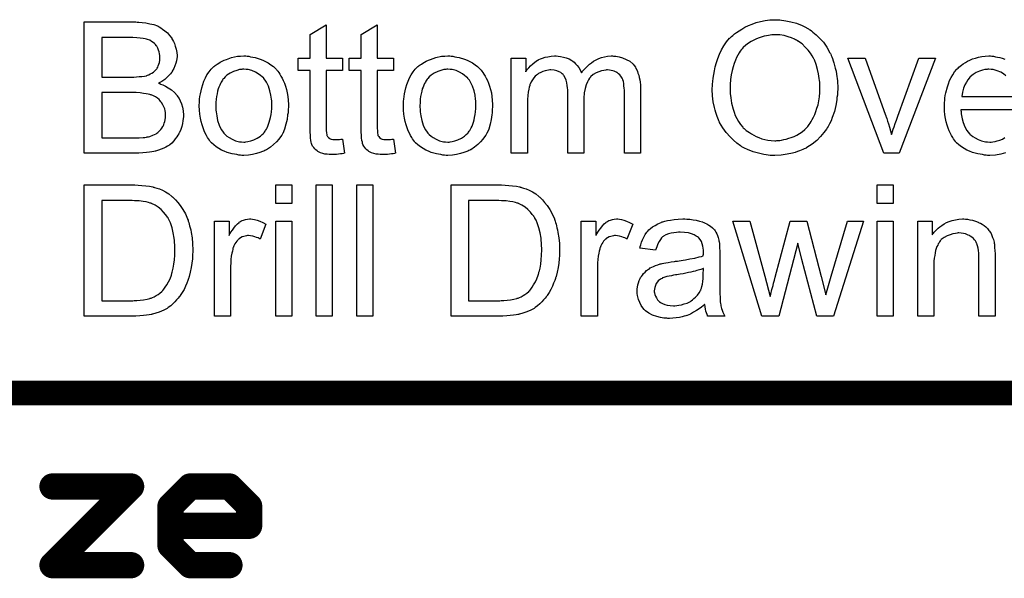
# Model space of a CAD drawing. Extents: x -1.7 to 9, y -2.8 to 5.2.
# Tile 5 of 227: x 0.18 to 0.781, y -1.848 to -1.507. Entities that reach past the tile are written whole.
import ezdxf

# ---------------------------------------------------------------- set-up
doc = ezdxf.new("R2010")
doc.units = 0
doc.layers.get('0').update_dxf_attribs({"linetype": 'CONTINUOUS'})
doc.layers.add('qfn32-50-23-b_drawing_1', color=1, linetype='CONTINUOUS')
doc.layers.add('qfn32-50-23-b_legend_bot', color=1, linetype='CONTINUOUS')

# ---------------------------------------------------------------- blocks, each defined once
blk = doc.blocks.new('D70')
at = {"const_width": 0.008}
blk.add_lwpolyline([(-0.004, 0, 1), (0.004, 0, 1)], format="xyb", close=True, dxfattribs=at)

msp = doc.modelspace()

# ---------------------------------------------------------------- linework, layer by layer
at = {"layer": 'qfn32-50-23-b_drawing_1', "color": 1}
for points in [[(0.252441, -1.60834), (0.254755, -1.608456), (0.257069, -1.608687), (0.259383, -1.609034), (0.26135, -1.609381), (0.261465, -1.609381), (0.261697, -1.609497), (0.262044, -1.609497), (0.262507, -1.609728), (0.263779, -1.610075), (0.265399, -1.610654), (0.26725, -1.611464), (0.269217, -1.612505), (0.271184, -1.613662), (0.273035, -1.615166), (0.273151, -1.615282), (0.273267, -1.615398), (0.273614, -1.615745), (0.274077, -1.616092), (0.275234, -1.617249), (0.276622, -1.618869), (0.278126, -1.620835), (0.279746, -1.623149), (0.28125, -1.625811), (0.282523, -1.628819), (0.282523, -1.628934), (0.282639, -1.629166), (0.28287, -1.629629), (0.282986, -1.630323), (0.283333, -1.631133), (0.283564, -1.632058), (0.283796, -1.6331), (0.284143, -1.634372), (0.28449, -1.635645), (0.284721, -1.637149), (0.2853, -1.640389), (0.285647, -1.643975), (0.285762, -1.647909), (0.285762, -1.648025), (0.285762, -1.648256), (0.285762, -1.648835), (0.285762, -1.649413), (0.285647, -1.650223), (0.285647, -1.651149), (0.285531, -1.653347), (0.285184, -1.655892), (0.284837, -1.658554), (0.284258, -1.66133), (0.283564, -1.664107), (0.283564, -1.664223), (0.283448, -1.664454), (0.283333, -1.664801), (0.283217, -1.665264), (0.282754, -1.666537), (0.28206, -1.668157), (0.281366, -1.670008), (0.28044, -1.671859), (0.279283, -1.673826), (0.278126, -1.675677), (0.27801, -1.675909), (0.277548, -1.676487), (0.276853, -1.677297), (0.275928, -1.678338), (0.274887, -1.679495), (0.273614, -1.680652), (0.272341, -1.681925), (0.270837, -1.682966), (0.270606, -1.683082), (0.270143, -1.683429), (0.269333, -1.683892), (0.268176, -1.68447), (0.266788, -1.685165), (0.265168, -1.685743), (0.263317, -1.686437), (0.261234, -1.687016), (0.261003, -1.687016), (0.260656, -1.687131), (0.260308, -1.687247), (0.259151, -1.687363), (0.257532, -1.687594), (0.25568, -1.687826), (0.253482, -1.688057), (0.251052, -1.688173), (0.248391, -1.688289), (0.219582, -1.688289), (0.219582, -1.608224), (0.250358, -1.608224), (0.252441, -1.60834)], [(0.346158, -1.619447), (0.336323, -1.619447), (0.336323, -1.608224), (0.346158, -1.608224), (0.346158, -1.619447)], [(0.370802, -1.688289), (0.360967, -1.688289), (0.360967, -1.608224), (0.370802, -1.608224), (0.370802, -1.688289)], [(0.395677, -1.688289), (0.385843, -1.688289), (0.385843, -1.608224), (0.395677, -1.608224), (0.395677, -1.688289)], [(0.476205, -1.60834), (0.478519, -1.608456), (0.480833, -1.608687), (0.483147, -1.609034), (0.485113, -1.609381), (0.485229, -1.609381), (0.485461, -1.609497), (0.485808, -1.609497), (0.486271, -1.609728), (0.487543, -1.610075), (0.489163, -1.610654), (0.491014, -1.611464), (0.492981, -1.612505), (0.494948, -1.613662), (0.496799, -1.615166), (0.496915, -1.615282), (0.497031, -1.615398), (0.497378, -1.615745), (0.497841, -1.616092), (0.498998, -1.617249), (0.500386, -1.618869), (0.50189, -1.620835), (0.50351, -1.623149), (0.505014, -1.625811), (0.506287, -1.628819), (0.506287, -1.628934), (0.506402, -1.629166), (0.506634, -1.629629), (0.506749, -1.630323), (0.507096, -1.631133), (0.507328, -1.632058), (0.507559, -1.6331), (0.507906, -1.634372), (0.508253, -1.635645), (0.508485, -1.637149), (0.509063, -1.640389), (0.509411, -1.643975), (0.509526, -1.647909), (0.509526, -1.648025), (0.509526, -1.648256), (0.509526, -1.648835), (0.509526, -1.649413), (0.509411, -1.650223), (0.509411, -1.651149), (0.509295, -1.653347), (0.508948, -1.655892), (0.508601, -1.658553), (0.508022, -1.66133), (0.507328, -1.664107), (0.507328, -1.664223), (0.507212, -1.664454), (0.507096, -1.664801), (0.506981, -1.665264), (0.506518, -1.666537), (0.505824, -1.668157), (0.50513, -1.670008), (0.504204, -1.671859), (0.503047, -1.673826), (0.50189, -1.675677), (0.501774, -1.675909), (0.501312, -1.676487), (0.500617, -1.677297), (0.499692, -1.678338), (0.49865, -1.679495), (0.497378, -1.680652), (0.496105, -1.681925), (0.494601, -1.682966), (0.49437, -1.683082), (0.493907, -1.683429), (0.493097, -1.683892), (0.49194, -1.68447), (0.490551, -1.685165), (0.488932, -1.685743), (0.48708, -1.686437), (0.484998, -1.687016), (0.484766, -1.687016), (0.484419, -1.687131), (0.484072, -1.687247), (0.482915, -1.687363), (0.481295, -1.687594), (0.479444, -1.687826), (0.477246, -1.688057), (0.474816, -1.688173), (0.472155, -1.688289), (0.443346, -1.688289), (0.443346, -1.608224), (0.474122, -1.608224), (0.476205, -1.60834)], [(0.712927, -1.619447), (0.703092, -1.619447), (0.703092, -1.608224), (0.712927, -1.608224), (0.712927, -1.619447)], [(0.248738, -1.617711), (0.230226, -1.617711), (0.230226, -1.678801), (0.249201, -1.678801), (0.250011, -1.678685), (0.251747, -1.67857), (0.253714, -1.678454), (0.255796, -1.678223), (0.257879, -1.677876), (0.259614, -1.677413), (0.259846, -1.677297), (0.260424, -1.677181), (0.261234, -1.676834), (0.262275, -1.676371), (0.263432, -1.675677), (0.264589, -1.674983), (0.265746, -1.674173), (0.266903, -1.673247), (0.267019, -1.673016), (0.267482, -1.672553), (0.268176, -1.671743), (0.268986, -1.670586), (0.269911, -1.669082), (0.270953, -1.667347), (0.271878, -1.66538), (0.272688, -1.663182), (0.272688, -1.663066), (0.272804, -1.662834), (0.27292, -1.662487), (0.273035, -1.662025), (0.273151, -1.661446), (0.273382, -1.660636), (0.273614, -1.659826), (0.273845, -1.658901), (0.274192, -1.656587), (0.274539, -1.653926), (0.274771, -1.650917), (0.274887, -1.647678), (0.274887, -1.647562), (0.274887, -1.647099), (0.274887, -1.646521), (0.274771, -1.645595), (0.274771, -1.644554), (0.274655, -1.643397), (0.274539, -1.642008), (0.274424, -1.64062), (0.273845, -1.637496), (0.273151, -1.634257), (0.27211, -1.631248), (0.271416, -1.629744), (0.270721, -1.628472), (0.270721, -1.628356), (0.27049, -1.628124), (0.270259, -1.627777), (0.270027, -1.627315), (0.269102, -1.626158), (0.267945, -1.624769), (0.26644, -1.623265), (0.264705, -1.621761), (0.262738, -1.620488), (0.260656, -1.619447), (0.260424, -1.619331), (0.259846, -1.619216), (0.258804, -1.618869), (0.2573, -1.618521), (0.255449, -1.61829), (0.253135, -1.617943), (0.251747, -1.617827), (0.250243, -1.617827), (0.248738, -1.617711)], [(0.472502, -1.617711), (0.45399, -1.617711), (0.45399, -1.678801), (0.472965, -1.678801), (0.473775, -1.678685), (0.47551, -1.67857), (0.477477, -1.678454), (0.47956, -1.678223), (0.481642, -1.677876), (0.483378, -1.677413), (0.483609, -1.677297), (0.484188, -1.677181), (0.484998, -1.676834), (0.486039, -1.676371), (0.487196, -1.675677), (0.488353, -1.674983), (0.48951, -1.674173), (0.490667, -1.673247), (0.490783, -1.673016), (0.491246, -1.672553), (0.49194, -1.671743), (0.49275, -1.670586), (0.493675, -1.669082), (0.494717, -1.667347), (0.495642, -1.66538), (0.496452, -1.663182), (0.496452, -1.663066), (0.496568, -1.662834), (0.496683, -1.662487), (0.496799, -1.662025), (0.496915, -1.661446), (0.497146, -1.660636), (0.497378, -1.659826), (0.497609, -1.658901), (0.497956, -1.656587), (0.498303, -1.653926), (0.498535, -1.650917), (0.49865, -1.647678), (0.49865, -1.647562), (0.49865, -1.647099), (0.49865, -1.646521), (0.498535, -1.645595), (0.498535, -1.644554), (0.498419, -1.643397), (0.498303, -1.642008), (0.498188, -1.64062), (0.497609, -1.637496), (0.496915, -1.634257), (0.495874, -1.631248), (0.495179, -1.629744), (0.494485, -1.628472), (0.494485, -1.628356), (0.494254, -1.628124), (0.494022, -1.627777), (0.493791, -1.627315), (0.492865, -1.626158), (0.491708, -1.624769), (0.490204, -1.623265), (0.488469, -1.621761), (0.486502, -1.620488), (0.484419, -1.619447), (0.484188, -1.619331), (0.483609, -1.619216), (0.482568, -1.618869), (0.481064, -1.618521), (0.479213, -1.61829), (0.476899, -1.617943), (0.47551, -1.617827), (0.474006, -1.617827), (0.472502, -1.617711)], [(0.322208, -1.62905), (0.323481, -1.629282), (0.324985, -1.629744), (0.326604, -1.630323), (0.328456, -1.631133), (0.330423, -1.632174), (0.326836, -1.641199), (0.32672, -1.641083), (0.326257, -1.640851), (0.325563, -1.640504), (0.324638, -1.640157), (0.323596, -1.63981), (0.322324, -1.639463), (0.321051, -1.639232), (0.319778, -1.639116), (0.3192, -1.639116), (0.318621, -1.639232), (0.317811, -1.639347), (0.317001, -1.639579), (0.31596, -1.639926), (0.314919, -1.640389), (0.313993, -1.641083), (0.313877, -1.641199), (0.31353, -1.64143), (0.313183, -1.641893), (0.312605, -1.642471), (0.312026, -1.643281), (0.311448, -1.644207), (0.310869, -1.645248), (0.310406, -1.646521), (0.310291, -1.646752), (0.310175, -1.647446), (0.309944, -1.648488), (0.309597, -1.649876), (0.30925, -1.651612), (0.309018, -1.653579), (0.308902, -1.655661), (0.308787, -1.657975), (0.308787, -1.688289), (0.298952, -1.688289), (0.298952, -1.630207), (0.307861, -1.630207), (0.307861, -1.639), (0.307977, -1.638885), (0.30844, -1.638075), (0.309018, -1.637033), (0.309944, -1.635761), (0.310869, -1.634488), (0.311911, -1.6331), (0.312952, -1.631943), (0.313993, -1.631017), (0.314109, -1.630901), (0.314456, -1.63067), (0.31515, -1.630323), (0.315844, -1.629976), (0.31677, -1.629629), (0.317927, -1.629282), (0.319084, -1.62905), (0.320357, -1.628934), (0.321167, -1.628934), (0.322208, -1.62905)], [(0.346158, -1.688289), (0.336323, -1.688289), (0.336323, -1.630207), (0.346158, -1.630207), (0.346158, -1.688289)], [(0.545972, -1.62905), (0.547244, -1.629281), (0.548749, -1.629744), (0.550368, -1.630323), (0.55222, -1.631133), (0.554186, -1.632174), (0.5506, -1.641198), (0.550484, -1.641083), (0.550021, -1.640851), (0.549327, -1.640504), (0.548401, -1.640157), (0.54736, -1.63981), (0.546087, -1.639463), (0.544815, -1.639232), (0.543542, -1.639116), (0.542963, -1.639116), (0.542385, -1.639232), (0.541575, -1.639347), (0.540765, -1.639579), (0.539724, -1.639926), (0.538683, -1.640389), (0.537757, -1.641083), (0.537641, -1.641198), (0.537294, -1.64143), (0.536947, -1.641893), (0.536369, -1.642471), (0.53579, -1.643281), (0.535212, -1.644207), (0.534633, -1.645248), (0.53417, -1.646521), (0.534055, -1.646752), (0.533939, -1.647446), (0.533707, -1.648488), (0.53336, -1.649876), (0.533013, -1.651611), (0.532782, -1.653578), (0.532666, -1.655661), (0.532551, -1.657975), (0.532551, -1.688288), (0.522716, -1.688288), (0.522716, -1.630207), (0.531625, -1.630207), (0.531625, -1.639), (0.531741, -1.638884), (0.532203, -1.638075), (0.532782, -1.637033), (0.533707, -1.635761), (0.534633, -1.634488), (0.535674, -1.6331), (0.536716, -1.631943), (0.537757, -1.631017), (0.537873, -1.630901), (0.53822, -1.63067), (0.538914, -1.630323), (0.539608, -1.629976), (0.540534, -1.629629), (0.541691, -1.629281), (0.542848, -1.62905), (0.54412, -1.628934), (0.54493, -1.628934), (0.545972, -1.62905)], [(0.587161, -1.62905), (0.588896, -1.629166), (0.590863, -1.629397), (0.59283, -1.629744), (0.594797, -1.630207), (0.596648, -1.630785), (0.59688, -1.630901), (0.597458, -1.631133), (0.598268, -1.63148), (0.599309, -1.631943), (0.600466, -1.632637), (0.601623, -1.633331), (0.602665, -1.634256), (0.60359, -1.635182), (0.603706, -1.635298), (0.603937, -1.635645), (0.604284, -1.636223), (0.604747, -1.636918), (0.605326, -1.637959), (0.605789, -1.639), (0.606251, -1.640273), (0.606598, -1.641777), (0.606598, -1.641893), (0.606714, -1.64224), (0.60683, -1.642934), (0.606946, -1.64386), (0.606946, -1.645132), (0.607061, -1.646636), (0.607177, -1.648603), (0.607177, -1.650802), (0.607177, -1.663991), (0.607177, -1.664107), (0.607177, -1.66457), (0.607177, -1.665264), (0.607177, -1.66619), (0.607177, -1.667231), (0.607177, -1.668504), (0.607293, -1.671281), (0.607293, -1.674173), (0.607408, -1.677065), (0.607524, -1.678338), (0.607524, -1.679495), (0.60764, -1.680536), (0.607755, -1.681346), (0.607755, -1.681462), (0.607871, -1.681925), (0.607987, -1.682619), (0.608334, -1.683545), (0.608565, -1.684586), (0.609028, -1.685743), (0.609607, -1.687016), (0.610185, -1.688288), (0.599888, -1.688288), (0.599772, -1.688173), (0.599657, -1.68771), (0.599425, -1.687131), (0.599078, -1.686206), (0.598731, -1.685165), (0.5985, -1.683892), (0.598268, -1.682503), (0.598037, -1.680999), (0.597921, -1.680999), (0.597805, -1.681231), (0.597111, -1.681809), (0.59607, -1.682619), (0.594681, -1.68366), (0.592946, -1.684702), (0.59121, -1.685859), (0.589359, -1.6869), (0.587392, -1.68771), (0.587161, -1.687826), (0.586467, -1.687941), (0.585425, -1.688288), (0.584153, -1.688636), (0.582533, -1.688983), (0.580682, -1.689214), (0.578599, -1.689445), (0.576516, -1.689561), (0.575591, -1.689561), (0.574897, -1.689445), (0.574087, -1.689445), (0.573161, -1.68933), (0.571079, -1.688983), (0.568765, -1.688404), (0.566219, -1.687594), (0.563905, -1.686437), (0.561823, -1.684933), (0.561591, -1.684702), (0.561013, -1.684123), (0.560203, -1.683082), (0.559277, -1.681694), (0.558352, -1.679958), (0.557542, -1.677991), (0.556963, -1.675561), (0.556847, -1.674404), (0.556732, -1.673016), (0.556732, -1.672785), (0.556732, -1.672322), (0.556847, -1.671512), (0.556963, -1.670471), (0.557195, -1.669198), (0.557542, -1.667925), (0.558005, -1.666537), (0.558583, -1.665264), (0.558699, -1.665148), (0.55893, -1.664686), (0.559393, -1.663991), (0.559971, -1.663181), (0.560666, -1.662256), (0.561591, -1.66133), (0.562517, -1.660405), (0.563674, -1.659595), (0.563789, -1.659479), (0.564252, -1.659248), (0.564831, -1.658785), (0.565756, -1.658322), (0.566798, -1.657859), (0.56807, -1.657281), (0.569343, -1.656818), (0.570847, -1.656355), (0.570963, -1.656355), (0.571426, -1.656239), (0.57212, -1.656008), (0.573045, -1.655892), (0.574202, -1.655661), (0.575707, -1.65543), (0.577442, -1.655082), (0.579525, -1.654851), (0.57964, -1.654851), (0.580103, -1.654735), (0.580682, -1.654735), (0.581492, -1.65462), (0.582417, -1.654504), (0.583574, -1.654273), (0.584847, -1.654157), (0.586235, -1.653926), (0.589012, -1.653347), (0.59202, -1.652768), (0.594681, -1.652074), (0.595954, -1.651727), (0.597111, -1.65138), (0.597111, -1.651264), (0.597111, -1.651033), (0.597227, -1.650339), (0.597227, -1.649529), (0.597227, -1.649066), (0.597227, -1.648835), (0.597227, -1.648719), (0.597227, -1.648603), (0.597227, -1.647909), (0.597111, -1.646752), (0.59688, -1.645479), (0.596533, -1.644091), (0.595954, -1.642703), (0.59526, -1.64143), (0.594334, -1.640389), (0.594219, -1.640273), (0.59364, -1.63981), (0.592715, -1.639347), (0.591558, -1.638653), (0.589938, -1.638075), (0.588087, -1.637496), (0.585773, -1.637149), (0.583111, -1.637033), (0.581954, -1.637033), (0.580797, -1.637149), (0.579178, -1.63738), (0.577558, -1.637612), (0.575822, -1.638075), (0.574202, -1.638653), (0.572814, -1.639463), (0.572698, -1.639579), (0.572236, -1.639926), (0.571657, -1.640504), (0.570963, -1.64143), (0.570269, -1.642587), (0.569459, -1.644091), (0.568765, -1.645942), (0.56807, -1.648025), (0.558467, -1.646752), (0.558467, -1.646636), (0.558583, -1.646521), (0.558583, -1.646174), (0.558699, -1.645711), (0.559046, -1.644669), (0.559509, -1.643165), (0.560087, -1.641661), (0.560781, -1.640042), (0.561707, -1.638422), (0.562748, -1.636918), (0.562864, -1.636802), (0.563327, -1.636339), (0.564021, -1.635645), (0.564947, -1.634719), (0.566219, -1.633794), (0.567723, -1.632868), (0.569459, -1.631827), (0.571426, -1.631017), (0.571541, -1.631017), (0.571657, -1.630901), (0.572004, -1.630785), (0.572467, -1.63067), (0.573624, -1.630323), (0.575244, -1.629976), (0.577095, -1.629629), (0.579409, -1.629281), (0.581839, -1.62905), (0.584615, -1.628934), (0.585888, -1.628934), (0.587161, -1.62905)], [(0.676597, -1.688288), (0.666415, -1.688288), (0.657159, -1.653578), (0.654845, -1.643628), (0.64316, -1.688288), (0.632747, -1.688288), (0.61516, -1.630207), (0.625458, -1.630207), (0.634714, -1.66376), (0.637953, -1.676256), (0.637953, -1.67614), (0.638069, -1.675909), (0.638185, -1.67533), (0.6383, -1.674983), (0.638416, -1.674404), (0.638532, -1.67371), (0.638763, -1.6729), (0.638995, -1.671975), (0.639342, -1.670818), (0.639689, -1.669545), (0.640036, -1.668041), (0.640499, -1.666305), (0.640961, -1.664339), (0.650217, -1.630207), (0.660283, -1.630207), (0.668961, -1.663991), (0.671853, -1.675099), (0.675209, -1.663876), (0.685159, -1.630207), (0.694762, -1.630207), (0.676597, -1.688288)], [(0.712927, -1.688288), (0.703092, -1.688288), (0.703092, -1.630207), (0.712927, -1.630207), (0.712927, -1.688288)], [(0.757009, -1.62905), (0.758281, -1.629166), (0.759785, -1.629397), (0.761405, -1.629744), (0.763141, -1.630207), (0.76476, -1.630901), (0.764992, -1.631017), (0.765455, -1.631248), (0.766264, -1.631595), (0.76719, -1.632174), (0.768347, -1.632868), (0.769388, -1.633794), (0.77043, -1.634719), (0.771355, -1.635876), (0.771471, -1.635992), (0.771702, -1.636455), (0.772049, -1.637033), (0.772628, -1.637843), (0.773091, -1.639), (0.773554, -1.640157), (0.774132, -1.641546), (0.774479, -1.64305), (0.774479, -1.643165), (0.774595, -1.643628), (0.774711, -1.644322), (0.774826, -1.645248), (0.774826, -1.646636), (0.774942, -1.648256), (0.775058, -1.650223), (0.775058, -1.652653), (0.775058, -1.688288), (0.765223, -1.688288), (0.765223, -1.653116), (0.765223, -1.653), (0.765223, -1.652884), (0.765223, -1.652074), (0.765223, -1.651033), (0.765107, -1.64976), (0.764992, -1.648256), (0.76476, -1.646752), (0.764413, -1.645364), (0.764066, -1.644091), (0.764066, -1.643975), (0.763835, -1.643628), (0.763488, -1.64305), (0.763141, -1.642355), (0.762562, -1.641661), (0.761868, -1.640851), (0.760942, -1.640042), (0.759901, -1.639347), (0.759785, -1.639232), (0.759438, -1.639), (0.758744, -1.638769), (0.757934, -1.638422), (0.757009, -1.638075), (0.755851, -1.637727), (0.754463, -1.637612), (0.753075, -1.637496), (0.752496, -1.637496), (0.752033, -1.637612), (0.750876, -1.637727), (0.749372, -1.637959), (0.747753, -1.638537), (0.745901, -1.639232), (0.74405, -1.640157), (0.742315, -1.641546), (0.742083, -1.641777), (0.74162, -1.642355), (0.741273, -1.642818), (0.740926, -1.643397), (0.740463, -1.644091), (0.740116, -1.644901), (0.739654, -1.645826), (0.739191, -1.646984), (0.738844, -1.648256), (0.738496, -1.649645), (0.738265, -1.651149), (0.738034, -1.652768), (0.737802, -1.654735), (0.737802, -1.656702), (0.737802, -1.688288), (0.727968, -1.688288), (0.727968, -1.630207), (0.736761, -1.630207), (0.736761, -1.638537), (0.736877, -1.638422), (0.737108, -1.638075), (0.737455, -1.637612), (0.737918, -1.637033), (0.738612, -1.636339), (0.739422, -1.635529), (0.740348, -1.634604), (0.741505, -1.633678), (0.742662, -1.632868), (0.74405, -1.631943), (0.745554, -1.631133), (0.747174, -1.630438), (0.749025, -1.62986), (0.750876, -1.629397), (0.752959, -1.62905), (0.755157, -1.628934), (0.756083, -1.628934), (0.757009, -1.62905)], [(0.597227, -1.659132), (0.597111, -1.659132), (0.596995, -1.659248), (0.596648, -1.659363), (0.596186, -1.659479), (0.595607, -1.65971), (0.594913, -1.659942), (0.594103, -1.660173), (0.593177, -1.660405), (0.592136, -1.660752), (0.590863, -1.660983), (0.589591, -1.66133), (0.588087, -1.661677), (0.586467, -1.662024), (0.584847, -1.662372), (0.582996, -1.662603), (0.581029, -1.66295), (0.580797, -1.66295), (0.580103, -1.663066), (0.578946, -1.663297), (0.577673, -1.663529), (0.576285, -1.66376), (0.574897, -1.664107), (0.573624, -1.664454), (0.572467, -1.664917), (0.572351, -1.664917), (0.572004, -1.665148), (0.571541, -1.66538), (0.571079, -1.665727), (0.56969, -1.666652), (0.568533, -1.668041), (0.568533, -1.668157), (0.568302, -1.668388), (0.568186, -1.668851), (0.567955, -1.669429), (0.567723, -1.670123), (0.567492, -1.670818), (0.567376, -1.671743), (0.56726, -1.672669), (0.56726, -1.672785), (0.56726, -1.673363), (0.567376, -1.674057), (0.567608, -1.674983), (0.567955, -1.676024), (0.568533, -1.677065), (0.569227, -1.678223), (0.570153, -1.679264), (0.570269, -1.67938), (0.570731, -1.679611), (0.571426, -1.680074), (0.572351, -1.680536), (0.573624, -1.680999), (0.575128, -1.681462), (0.576864, -1.681694), (0.578946, -1.681809), (0.579872, -1.681809), (0.581029, -1.681694), (0.582302, -1.681462), (0.583921, -1.681231), (0.585541, -1.680768), (0.587277, -1.680189), (0.589012, -1.67938), (0.589244, -1.679264), (0.589706, -1.678917), (0.590516, -1.678338), (0.591442, -1.677528), (0.592483, -1.676603), (0.59364, -1.675446), (0.594566, -1.674057), (0.595491, -1.672553), (0.595607, -1.672438), (0.595723, -1.671975), (0.595954, -1.671165), (0.596301, -1.670123), (0.596648, -1.668735), (0.59688, -1.667115), (0.596995, -1.665148), (0.597111, -1.662834), (0.597227, -1.659132)]]:
    msp.add_lwpolyline(points, dxfattribs=at)
for points, const_width in [([(-1.475368, -1.735), (3.609241, -1.735)], 0.015), ([(0.200194, -1.792015), (0.248179, -1.792015)], 0.016), ([(0.248179, -1.792015), (0.200194, -1.84)], 0.016), ([(0.272171, -1.804012), (0.284167, -1.792015)], 0.016), ([(0.284167, -1.792015), (0.308159, -1.792015)], 0.016), ([(0.308159, -1.792015), (0.320155, -1.804012)], 0.016), ([(0.272171, -1.828004), (0.272171, -1.804012)], 0.016), ([(0.320155, -1.804012), (0.320155, -1.816008)], 0.016), ([(0.320155, -1.816008), (0.272171, -1.816008)], 0.016), ([(0.284167, -1.84), (0.272171, -1.828004)], 0.016), ([(0.200194, -1.84), (0.248179, -1.84)], 0.016), ([(0.308159, -1.84), (0.284167, -1.84)], 0.016)]:
    msp.add_lwpolyline(points, dxfattribs=dict(at, const_width=const_width))
at = {"layer": 'qfn32-50-23-b_legend_bot', "color": 1}
for points in [[(0.251862, -1.508976), (0.252788, -1.508976), (0.25487, -1.509208), (0.257185, -1.509439), (0.259614, -1.509902), (0.262044, -1.51048), (0.264242, -1.51129), (0.264358, -1.51129), (0.264474, -1.511406), (0.265168, -1.511753), (0.266209, -1.512332), (0.267366, -1.513141), (0.268755, -1.514183), (0.270259, -1.515455), (0.271647, -1.517075), (0.27292, -1.518811), (0.273035, -1.519042), (0.273382, -1.519736), (0.273961, -1.520662), (0.274539, -1.52205), (0.275118, -1.52367), (0.275697, -1.525406), (0.276044, -1.527372), (0.276159, -1.529339), (0.276159, -1.529571), (0.276159, -1.530149), (0.276044, -1.531191), (0.275812, -1.532463), (0.275465, -1.533967), (0.274887, -1.535587), (0.274192, -1.537207), (0.273267, -1.538943), (0.273151, -1.539174), (0.272804, -1.539637), (0.27211, -1.540562), (0.271184, -1.541488), (0.270027, -1.542645), (0.268639, -1.543918), (0.266903, -1.545075), (0.264936, -1.546232), (0.265052, -1.546232), (0.265284, -1.546347), (0.265631, -1.546463), (0.266093, -1.546694), (0.267482, -1.547157), (0.269102, -1.547967), (0.270837, -1.549008), (0.272804, -1.550281), (0.274539, -1.551785), (0.276159, -1.553636), (0.276275, -1.553868), (0.276738, -1.554562), (0.277432, -1.555603), (0.278126, -1.556992), (0.27882, -1.558843), (0.279515, -1.56081), (0.279977, -1.563124), (0.280093, -1.565669), (0.280093, -1.565785), (0.280093, -1.565901), (0.280093, -1.566595), (0.279977, -1.567752), (0.279746, -1.56914), (0.279515, -1.57076), (0.279052, -1.572495), (0.278473, -1.574347), (0.277663, -1.576198), (0.277548, -1.576429), (0.277201, -1.577008), (0.276738, -1.577818), (0.276044, -1.578975), (0.275118, -1.580132), (0.274192, -1.581404), (0.273035, -1.582677), (0.271763, -1.583718), (0.271647, -1.583834), (0.271184, -1.584181), (0.270374, -1.584644), (0.269333, -1.585107), (0.26806, -1.585801), (0.266556, -1.586495), (0.264936, -1.587074), (0.262969, -1.587652), (0.262738, -1.587652), (0.262044, -1.587884), (0.260887, -1.587999), (0.259383, -1.588231), (0.257532, -1.588462), (0.255333, -1.588694), (0.252904, -1.588809), (0.250127, -1.588925), (0.219582, -1.588925), (0.219582, -1.508861), (0.251052, -1.508861), (0.251862, -1.508976)], [(0.367099, -1.530843), (0.37705, -1.530843), (0.37705, -1.53848), (0.367099, -1.53848), (0.367099, -1.572611), (0.367099, -1.572843), (0.367099, -1.573305), (0.367099, -1.574), (0.367215, -1.57481), (0.367331, -1.576661), (0.367447, -1.577471), (0.367562, -1.578049), (0.367678, -1.578281), (0.368025, -1.578743), (0.368488, -1.579322), (0.369298, -1.5799), (0.369529, -1.580016), (0.370108, -1.580247), (0.371149, -1.580479), (0.372653, -1.580594), (0.37381, -1.580594), (0.374389, -1.580479), (0.375199, -1.580479), (0.376124, -1.580363), (0.37705, -1.580247), (0.378322, -1.588925), (0.378091, -1.588925), (0.377628, -1.589041), (0.376818, -1.589156), (0.375777, -1.589272), (0.37462, -1.589503), (0.373347, -1.589619), (0.370802, -1.589735), (0.369876, -1.589735), (0.368951, -1.589619), (0.367794, -1.589503), (0.366405, -1.589388), (0.365017, -1.589041), (0.363744, -1.588694), (0.362471, -1.588115), (0.362356, -1.587999), (0.362009, -1.587768), (0.361546, -1.587421), (0.360852, -1.586842), (0.360273, -1.586264), (0.359579, -1.585454), (0.358885, -1.584644), (0.358422, -1.583603), (0.358422, -1.583487), (0.358191, -1.583024), (0.358075, -1.582214), (0.357844, -1.581057), (0.357612, -1.579553), (0.357496, -1.578628), (0.357496, -1.577586), (0.357381, -1.576314), (0.357265, -1.575041), (0.357265, -1.573652), (0.357265, -1.572033), (0.357265, -1.53848), (0.349976, -1.53848), (0.349976, -1.530843), (0.357265, -1.530843), (0.357265, -1.516497), (0.367099, -1.510596), (0.367099, -1.530843)], [(0.398223, -1.530843), (0.408173, -1.530843), (0.408173, -1.53848), (0.398223, -1.53848), (0.398223, -1.572611), (0.398223, -1.572843), (0.398223, -1.573305), (0.398223, -1.574), (0.398339, -1.57481), (0.398454, -1.576661), (0.39857, -1.577471), (0.398686, -1.578049), (0.398801, -1.578281), (0.399148, -1.578743), (0.399611, -1.579322), (0.400421, -1.5799), (0.400652, -1.580016), (0.401231, -1.580247), (0.402272, -1.580479), (0.403776, -1.580594), (0.404933, -1.580594), (0.405512, -1.580479), (0.406322, -1.580479), (0.407247, -1.580363), (0.408173, -1.580247), (0.409446, -1.588925), (0.409214, -1.588925), (0.408752, -1.589041), (0.407942, -1.589156), (0.4069, -1.589272), (0.405743, -1.589503), (0.404471, -1.589619), (0.401925, -1.589735), (0.401, -1.589735), (0.400074, -1.589619), (0.398917, -1.589503), (0.397529, -1.589388), (0.39614, -1.589041), (0.394868, -1.588694), (0.393595, -1.588115), (0.393479, -1.587999), (0.393132, -1.587768), (0.392669, -1.587421), (0.391975, -1.586842), (0.391397, -1.586264), (0.390702, -1.585454), (0.390008, -1.584644), (0.389545, -1.583603), (0.389545, -1.583487), (0.389314, -1.583024), (0.389198, -1.582214), (0.388967, -1.581057), (0.388735, -1.579553), (0.38862, -1.578628), (0.38862, -1.577586), (0.388504, -1.576314), (0.388388, -1.575041), (0.388388, -1.573652), (0.388388, -1.572033), (0.388388, -1.53848), (0.381099, -1.53848), (0.381099, -1.530843), (0.388388, -1.530843), (0.388388, -1.516497), (0.398223, -1.510596), (0.398223, -1.530843)], [(0.642697, -1.507588), (0.643738, -1.507588), (0.644779, -1.507703), (0.646168, -1.507935), (0.647556, -1.508166), (0.650564, -1.508745), (0.654035, -1.50967), (0.657391, -1.511059), (0.659126, -1.511869), (0.660862, -1.512794), (0.660977, -1.51291), (0.661209, -1.513026), (0.661672, -1.513373), (0.662366, -1.51372), (0.66306, -1.514298), (0.663986, -1.514993), (0.665953, -1.516612), (0.668035, -1.518695), (0.670349, -1.52124), (0.672548, -1.524248), (0.674399, -1.527604), (0.674399, -1.527719), (0.67463, -1.528067), (0.674861, -1.528529), (0.675093, -1.529224), (0.675556, -1.530149), (0.675903, -1.53119), (0.676366, -1.532463), (0.676828, -1.533852), (0.677176, -1.535356), (0.677638, -1.536976), (0.678101, -1.538827), (0.678448, -1.540678), (0.678911, -1.544727), (0.679142, -1.549124), (0.679142, -1.54924), (0.679142, -1.549703), (0.679142, -1.550281), (0.679027, -1.551207), (0.679027, -1.552248), (0.678911, -1.553521), (0.67868, -1.554909), (0.678564, -1.556413), (0.677985, -1.559768), (0.67706, -1.563471), (0.675787, -1.567173), (0.675093, -1.569024), (0.674167, -1.570876), (0.674167, -1.570991), (0.673936, -1.571338), (0.673705, -1.571801), (0.673242, -1.572495), (0.672779, -1.573305), (0.6722, -1.574115), (0.670581, -1.576313), (0.668614, -1.578628), (0.6663, -1.581057), (0.663523, -1.583371), (0.660283, -1.585454), (0.660168, -1.585454), (0.659936, -1.585685), (0.659358, -1.585917), (0.658663, -1.586264), (0.657854, -1.586611), (0.656928, -1.586958), (0.655771, -1.587421), (0.654498, -1.587883), (0.65311, -1.588346), (0.651606, -1.588809), (0.64825, -1.589503), (0.644664, -1.590082), (0.640846, -1.590313), (0.639689, -1.590313), (0.638995, -1.590197), (0.637953, -1.590197), (0.636796, -1.589966), (0.635524, -1.58985), (0.634019, -1.589619), (0.630895, -1.588925), (0.62754, -1.587999), (0.624069, -1.586611), (0.622334, -1.585801), (0.620598, -1.584875), (0.620482, -1.58476), (0.620251, -1.584644), (0.619788, -1.584297), (0.619094, -1.583834), (0.6184, -1.583371), (0.61759, -1.582677), (0.615623, -1.580941), (0.613425, -1.578859), (0.611111, -1.576313), (0.609028, -1.573421), (0.607061, -1.570066), (0.607061, -1.56995), (0.60683, -1.569603), (0.606598, -1.56914), (0.606367, -1.568446), (0.60602, -1.56752), (0.605673, -1.566479), (0.60521, -1.565322), (0.604863, -1.564049), (0.6044, -1.562545), (0.603937, -1.561041), (0.603243, -1.55757), (0.60278, -1.553983), (0.602549, -1.55005), (0.602549, -1.549934), (0.602549, -1.549818), (0.602549, -1.549124), (0.602665, -1.548083), (0.602665, -1.546694), (0.602896, -1.545074), (0.603128, -1.543108), (0.603475, -1.540909), (0.603937, -1.538595), (0.6044, -1.536166), (0.605094, -1.53362), (0.60602, -1.531075), (0.607061, -1.528414), (0.608218, -1.525868), (0.609722, -1.523323), (0.611342, -1.521009), (0.613193, -1.518811), (0.613309, -1.518695), (0.613656, -1.518348), (0.61435, -1.517769), (0.61516, -1.517075), (0.616202, -1.516149), (0.617474, -1.515224), (0.618978, -1.514183), (0.620714, -1.513141), (0.622565, -1.5121), (0.624648, -1.511059), (0.626962, -1.510133), (0.629391, -1.509207), (0.632053, -1.508513), (0.634829, -1.507935), (0.637722, -1.507588), (0.640846, -1.507472), (0.641887, -1.507472), (0.642697, -1.507588)], [(0.249201, -1.518348), (0.230226, -1.518348), (0.230226, -1.542414), (0.249895, -1.542414), (0.251399, -1.542298), (0.253019, -1.542182), (0.254639, -1.542066), (0.256259, -1.541835), (0.257532, -1.541604), (0.257763, -1.541488), (0.258226, -1.541372), (0.25892, -1.541025), (0.259846, -1.540562), (0.260771, -1.5401), (0.261812, -1.539405), (0.262854, -1.53848), (0.263664, -1.537554), (0.263779, -1.537438), (0.264011, -1.537091), (0.264358, -1.536397), (0.264705, -1.535587), (0.265052, -1.534662), (0.265399, -1.533505), (0.265631, -1.532116), (0.265746, -1.530612), (0.265746, -1.530381), (0.265746, -1.529918), (0.265631, -1.529224), (0.265515, -1.528298), (0.265284, -1.527141), (0.264936, -1.525984), (0.264474, -1.524827), (0.263779, -1.52367), (0.263664, -1.523554), (0.263432, -1.523207), (0.262969, -1.522629), (0.262391, -1.52205), (0.261581, -1.521356), (0.260656, -1.520662), (0.259498, -1.519968), (0.258226, -1.519505), (0.25811, -1.519505), (0.257532, -1.519274), (0.256722, -1.519158), (0.255449, -1.518926), (0.253714, -1.518695), (0.251747, -1.518579), (0.249201, -1.518348)], [(0.640846, -1.516612), (0.639804, -1.516612), (0.638995, -1.516728), (0.637953, -1.516844), (0.636912, -1.517075), (0.635639, -1.517306), (0.634251, -1.517538), (0.631243, -1.518464), (0.629623, -1.519158), (0.628003, -1.519852), (0.626268, -1.520777), (0.624648, -1.521819), (0.623028, -1.522976), (0.621524, -1.524364), (0.621408, -1.52448), (0.621177, -1.524711), (0.62083, -1.525174), (0.620251, -1.525868), (0.619673, -1.526678), (0.618978, -1.527719), (0.618284, -1.528992), (0.617474, -1.530496), (0.61678, -1.532116), (0.61597, -1.534083), (0.615276, -1.536166), (0.614697, -1.53848), (0.614119, -1.541025), (0.613772, -1.543918), (0.61354, -1.546926), (0.613425, -1.550165), (0.613425, -1.550281), (0.613425, -1.550744), (0.613425, -1.551554), (0.61354, -1.552595), (0.613656, -1.553752), (0.613888, -1.55514), (0.614119, -1.55676), (0.61435, -1.55838), (0.615276, -1.562082), (0.61597, -1.563934), (0.616664, -1.5659), (0.61759, -1.567752), (0.618631, -1.569603), (0.619788, -1.571338), (0.621177, -1.572958), (0.621292, -1.573074), (0.621524, -1.573305), (0.621987, -1.573768), (0.622565, -1.574231), (0.623375, -1.574925), (0.624301, -1.575619), (0.625342, -1.576313), (0.626499, -1.577123), (0.627887, -1.577933), (0.629391, -1.578628), (0.631011, -1.579322), (0.632747, -1.580016), (0.634598, -1.580479), (0.636449, -1.580941), (0.638532, -1.581173), (0.64073, -1.581289), (0.641308, -1.581289), (0.641887, -1.581173), (0.642697, -1.581173), (0.643738, -1.581057), (0.644895, -1.580826), (0.646284, -1.580594), (0.647672, -1.580247), (0.649292, -1.579784), (0.650796, -1.579206), (0.652531, -1.578628), (0.654151, -1.577818), (0.655771, -1.576776), (0.657391, -1.575735), (0.659011, -1.574462), (0.660515, -1.572958), (0.66063, -1.572842), (0.660862, -1.572611), (0.661209, -1.572033), (0.661787, -1.571338), (0.662366, -1.570528), (0.662944, -1.569487), (0.663639, -1.568215), (0.664448, -1.566826), (0.665143, -1.565206), (0.665837, -1.563355), (0.666415, -1.561388), (0.66711, -1.559306), (0.667572, -1.556992), (0.667919, -1.554446), (0.668151, -1.551785), (0.668267, -1.549008), (0.668267, -1.548893), (0.668267, -1.548545), (0.668267, -1.548083), (0.668267, -1.547389), (0.668151, -1.546579), (0.668151, -1.545537), (0.668035, -1.544496), (0.667804, -1.543223), (0.667457, -1.540562), (0.666878, -1.537785), (0.666068, -1.534777), (0.664911, -1.532), (0.664911, -1.531885), (0.664796, -1.531653), (0.664564, -1.531306), (0.664333, -1.530843), (0.663523, -1.529455), (0.662482, -1.527835), (0.661093, -1.525984), (0.659358, -1.524133), (0.657391, -1.522282), (0.655192, -1.520662), (0.655077, -1.520662), (0.654961, -1.52043), (0.654614, -1.520315), (0.654035, -1.519968), (0.653457, -1.519736), (0.652763, -1.519389), (0.651027, -1.518579), (0.648945, -1.517885), (0.646515, -1.517191), (0.643738, -1.516728), (0.640846, -1.516612)], [(0.318853, -1.529687), (0.319894, -1.529802), (0.321051, -1.530034), (0.322324, -1.530265), (0.323828, -1.530496), (0.326952, -1.531538), (0.328571, -1.532116), (0.330191, -1.532926), (0.331811, -1.533736), (0.333431, -1.534893), (0.334935, -1.53605), (0.336439, -1.537438), (0.336555, -1.537554), (0.336786, -1.537785), (0.337133, -1.538248), (0.337596, -1.538827), (0.338175, -1.539637), (0.338869, -1.540678), (0.339563, -1.541835), (0.340257, -1.543108), (0.340951, -1.544496), (0.341646, -1.546232), (0.34234, -1.547967), (0.342918, -1.549934), (0.343381, -1.552017), (0.343728, -1.554215), (0.343959, -1.556529), (0.344075, -1.559074), (0.344075, -1.55919), (0.344075, -1.559537), (0.344075, -1.560116), (0.344075, -1.560926), (0.343959, -1.561851), (0.343844, -1.563008), (0.343844, -1.564165), (0.343612, -1.565438), (0.343265, -1.56833), (0.342571, -1.571223), (0.341761, -1.574115), (0.340604, -1.576776), (0.340604, -1.576892), (0.340488, -1.577008), (0.340257, -1.577355), (0.340026, -1.577818), (0.339216, -1.578975), (0.338175, -1.580363), (0.336786, -1.581983), (0.335051, -1.583603), (0.333084, -1.585223), (0.33077, -1.586727), (0.330654, -1.586727), (0.330538, -1.586842), (0.330191, -1.587074), (0.329613, -1.587305), (0.329034, -1.587536), (0.32834, -1.587768), (0.326604, -1.588462), (0.324638, -1.589041), (0.322208, -1.589619), (0.319663, -1.590082), (0.316886, -1.590198), (0.315729, -1.590198), (0.314803, -1.590082), (0.313762, -1.589966), (0.312605, -1.589735), (0.311216, -1.589503), (0.309828, -1.589272), (0.306704, -1.588346), (0.304969, -1.587652), (0.303349, -1.586958), (0.301729, -1.586032), (0.300109, -1.584991), (0.298605, -1.583834), (0.297101, -1.582446), (0.296985, -1.58233), (0.296754, -1.582099), (0.296407, -1.581636), (0.295944, -1.580942), (0.295365, -1.580132), (0.294787, -1.579206), (0.294093, -1.578049), (0.293399, -1.576661), (0.292704, -1.575157), (0.29201, -1.573421), (0.291432, -1.57157), (0.290853, -1.569603), (0.29039, -1.567405), (0.290043, -1.565091), (0.289812, -1.562545), (0.289696, -1.559884), (0.289696, -1.559653), (0.289696, -1.55919), (0.289812, -1.55838), (0.289812, -1.557223), (0.289928, -1.55595), (0.290159, -1.554331), (0.29039, -1.552711), (0.290853, -1.55086), (0.291316, -1.549008), (0.291894, -1.547042), (0.292589, -1.544959), (0.293514, -1.542992), (0.29444, -1.541141), (0.295713, -1.53929), (0.296985, -1.537554), (0.298605, -1.53605), (0.298721, -1.535934), (0.298952, -1.535819), (0.299415, -1.535472), (0.299993, -1.535009), (0.300688, -1.534546), (0.301613, -1.533967), (0.302539, -1.533389), (0.303696, -1.53281), (0.304969, -1.532232), (0.306357, -1.531653), (0.309481, -1.530612), (0.313068, -1.529802), (0.314919, -1.529687), (0.316886, -1.529571), (0.318043, -1.529571), (0.318853, -1.529687)], [(0.443346, -1.529687), (0.444387, -1.529802), (0.445544, -1.530034), (0.446817, -1.530265), (0.448321, -1.530496), (0.451445, -1.531538), (0.453065, -1.532116), (0.454684, -1.532926), (0.456304, -1.533736), (0.457924, -1.534893), (0.459428, -1.53605), (0.460932, -1.537438), (0.461048, -1.537554), (0.461279, -1.537785), (0.461626, -1.538248), (0.462089, -1.538827), (0.462668, -1.539637), (0.463362, -1.540678), (0.464056, -1.541835), (0.46475, -1.543108), (0.465445, -1.544496), (0.466139, -1.546232), (0.466833, -1.547967), (0.467411, -1.549934), (0.467874, -1.552017), (0.468221, -1.554215), (0.468453, -1.556529), (0.468568, -1.559074), (0.468568, -1.55919), (0.468568, -1.559537), (0.468568, -1.560116), (0.468568, -1.560926), (0.468453, -1.561851), (0.468337, -1.563008), (0.468337, -1.564165), (0.468106, -1.565438), (0.467759, -1.56833), (0.467064, -1.571223), (0.466254, -1.574115), (0.465097, -1.576776), (0.465097, -1.576892), (0.464982, -1.577008), (0.46475, -1.577355), (0.464519, -1.577818), (0.463709, -1.578975), (0.462668, -1.580363), (0.461279, -1.581983), (0.459544, -1.583603), (0.457577, -1.585223), (0.455263, -1.586727), (0.455147, -1.586727), (0.455031, -1.586842), (0.454684, -1.587074), (0.454106, -1.587305), (0.453527, -1.587536), (0.452833, -1.587768), (0.451098, -1.588462), (0.449131, -1.589041), (0.446701, -1.589619), (0.444156, -1.590082), (0.441379, -1.590198), (0.440222, -1.590198), (0.439296, -1.590082), (0.438255, -1.589966), (0.437098, -1.589735), (0.43571, -1.589503), (0.434321, -1.589272), (0.431197, -1.588346), (0.429462, -1.587652), (0.427842, -1.586958), (0.426222, -1.586032), (0.424602, -1.584991), (0.423098, -1.583834), (0.421594, -1.582446), (0.421478, -1.58233), (0.421247, -1.582099), (0.4209, -1.581636), (0.420437, -1.580942), (0.419859, -1.580132), (0.41928, -1.579206), (0.418586, -1.578049), (0.417892, -1.576661), (0.417198, -1.575157), (0.416503, -1.573421), (0.415925, -1.57157), (0.415346, -1.569603), (0.414884, -1.567405), (0.414536, -1.565091), (0.414305, -1.562545), (0.414189, -1.559884), (0.414189, -1.559653), (0.414189, -1.55919), (0.414305, -1.55838), (0.414305, -1.557223), (0.414421, -1.55595), (0.414652, -1.554331), (0.414884, -1.552711), (0.415346, -1.55086), (0.415809, -1.549008), (0.416388, -1.547042), (0.417082, -1.544959), (0.418007, -1.542992), (0.418933, -1.541141), (0.420206, -1.53929), (0.421478, -1.537554), (0.423098, -1.53605), (0.423214, -1.535934), (0.423445, -1.535819), (0.423908, -1.535472), (0.424487, -1.535009), (0.425181, -1.534546), (0.426106, -1.533967), (0.427032, -1.533389), (0.428189, -1.53281), (0.429462, -1.532232), (0.43085, -1.531653), (0.433974, -1.530612), (0.437561, -1.529802), (0.439412, -1.529687), (0.441379, -1.529571), (0.442536, -1.529571), (0.443346, -1.529687)], [(0.542269, -1.529686), (0.543079, -1.529686), (0.543889, -1.529802), (0.545856, -1.530149), (0.547939, -1.530728), (0.550137, -1.531653), (0.552335, -1.53281), (0.554186, -1.53443), (0.554418, -1.534661), (0.554881, -1.535356), (0.555691, -1.536397), (0.556038, -1.537207), (0.5565, -1.538017), (0.556963, -1.539058), (0.55731, -1.540099), (0.557773, -1.541256), (0.55812, -1.542645), (0.558352, -1.544033), (0.558583, -1.545653), (0.558814, -1.547273), (0.558814, -1.549124), (0.558814, -1.588925), (0.54898, -1.588925), (0.54898, -1.552479), (0.54898, -1.552364), (0.54898, -1.552248), (0.54898, -1.551554), (0.54898, -1.550512), (0.548864, -1.54924), (0.548749, -1.547851), (0.548633, -1.546463), (0.548401, -1.545074), (0.548054, -1.544033), (0.548054, -1.543918), (0.547823, -1.54357), (0.547591, -1.543108), (0.547244, -1.542529), (0.546782, -1.541835), (0.546203, -1.541141), (0.545509, -1.540447), (0.544583, -1.539752), (0.544468, -1.539637), (0.54412, -1.539521), (0.543658, -1.53929), (0.542848, -1.538942), (0.542038, -1.538595), (0.540997, -1.538364), (0.539955, -1.538248), (0.538683, -1.538132), (0.538104, -1.538132), (0.537641, -1.538248), (0.536484, -1.538364), (0.535096, -1.538595), (0.533476, -1.539174), (0.531741, -1.539868), (0.530005, -1.540909), (0.528385, -1.542298), (0.52827, -1.542529), (0.527807, -1.543108), (0.527113, -1.544033), (0.526418, -1.545422), (0.525609, -1.547273), (0.52503, -1.549471), (0.524567, -1.552132), (0.524336, -1.555256), (0.524336, -1.588925), (0.514501, -1.588925), (0.514501, -1.551322), (0.514501, -1.551207), (0.514501, -1.550975), (0.514501, -1.550744), (0.514501, -1.550281), (0.514386, -1.549008), (0.514154, -1.54762), (0.513923, -1.546), (0.51346, -1.54438), (0.512881, -1.542876), (0.512072, -1.541488), (0.511956, -1.541372), (0.511609, -1.540909), (0.51103, -1.540447), (0.51022, -1.539752), (0.509179, -1.539174), (0.507791, -1.538595), (0.506171, -1.538248), (0.504204, -1.538133), (0.50351, -1.538133), (0.5027, -1.538248), (0.501774, -1.538364), (0.500617, -1.538711), (0.499229, -1.539058), (0.497956, -1.539637), (0.496568, -1.540331), (0.496452, -1.540447), (0.495989, -1.540794), (0.495411, -1.541256), (0.494601, -1.541951), (0.493791, -1.542876), (0.492981, -1.544033), (0.492171, -1.545306), (0.491477, -1.54681), (0.491361, -1.547042), (0.491246, -1.54762), (0.491014, -1.548546), (0.490667, -1.549818), (0.49032, -1.551554), (0.490089, -1.553636), (0.489973, -1.556066), (0.489857, -1.558843), (0.489857, -1.588925), (0.480023, -1.588925), (0.480023, -1.530843), (0.488816, -1.530843), (0.488816, -1.539174), (0.488932, -1.538943), (0.489279, -1.53848), (0.489973, -1.53767), (0.490783, -1.536744), (0.491824, -1.535587), (0.493097, -1.53443), (0.494485, -1.533273), (0.496105, -1.532232), (0.496336, -1.532116), (0.496915, -1.531769), (0.497841, -1.531422), (0.499113, -1.530843), (0.500617, -1.530381), (0.502353, -1.530034), (0.50432, -1.529687), (0.506402, -1.529571), (0.507444, -1.529571), (0.508716, -1.529686), (0.510105, -1.529918), (0.51184, -1.530265), (0.513576, -1.530728), (0.515311, -1.531422), (0.516931, -1.532348), (0.517162, -1.532463), (0.517625, -1.53281), (0.518319, -1.533389), (0.519245, -1.534314), (0.520171, -1.535356), (0.521212, -1.536628), (0.522138, -1.538132), (0.522832, -1.539868), (0.522947, -1.539752), (0.523179, -1.539405), (0.523526, -1.538942), (0.524104, -1.538248), (0.524799, -1.537438), (0.525609, -1.536628), (0.526534, -1.535703), (0.527691, -1.534661), (0.528964, -1.533736), (0.530236, -1.53281), (0.531741, -1.532), (0.53336, -1.53119), (0.535096, -1.530496), (0.536947, -1.530034), (0.538798, -1.529686), (0.540881, -1.529571), (0.541691, -1.529571), (0.542269, -1.529686)], [(0.716629, -1.588925), (0.707258, -1.588925), (0.68539, -1.530843), (0.695803, -1.530843), (0.708299, -1.565669), (0.708299, -1.565785), (0.708414, -1.5659), (0.70853, -1.566248), (0.708646, -1.566595), (0.708993, -1.567752), (0.709456, -1.569256), (0.710034, -1.570991), (0.710729, -1.572958), (0.711307, -1.575157), (0.712001, -1.577355), (0.712117, -1.577123), (0.712233, -1.576545), (0.71258, -1.575619), (0.712927, -1.574231), (0.713505, -1.572727), (0.714084, -1.57076), (0.714894, -1.568677), (0.715704, -1.566363), (0.728546, -1.530843), (0.738728, -1.530843), (0.716629, -1.588925)], [(0.781537, -1.588693), (0.778644, -1.589388), (0.775405, -1.589966), (0.771818, -1.590197), (0.770545, -1.590197), (0.769736, -1.590082), (0.768694, -1.589966), (0.767422, -1.589735), (0.766033, -1.589503), (0.764529, -1.589272), (0.761289, -1.588346), (0.759554, -1.587652), (0.757934, -1.586958), (0.756199, -1.586032), (0.754579, -1.584991), (0.753075, -1.583834), (0.751571, -1.582446), (0.751455, -1.58233), (0.751223, -1.582099), (0.750876, -1.581636), (0.750414, -1.580941), (0.749835, -1.580132), (0.749257, -1.579206), (0.748562, -1.578049), (0.747868, -1.576776), (0.747174, -1.575272), (0.74648, -1.573652), (0.745901, -1.571801), (0.745323, -1.569834), (0.74486, -1.567752), (0.744513, -1.565438), (0.744282, -1.563008), (0.744166, -1.560463), (0.744166, -1.560347), (0.744166, -1.559768), (0.744166, -1.559074), (0.744282, -1.558033), (0.744397, -1.55676), (0.744513, -1.555372), (0.744744, -1.553752), (0.745091, -1.552132), (0.746017, -1.54843), (0.746596, -1.546579), (0.74729, -1.544612), (0.748215, -1.542761), (0.749257, -1.541025), (0.750414, -1.53929), (0.751686, -1.53767), (0.751802, -1.537554), (0.752033, -1.537323), (0.752496, -1.536976), (0.753075, -1.536397), (0.753769, -1.535819), (0.754694, -1.535124), (0.755736, -1.534314), (0.757009, -1.53362), (0.758281, -1.53281), (0.759785, -1.532116), (0.761405, -1.531422), (0.763141, -1.530843), (0.764992, -1.530265), (0.766959, -1.529918), (0.769041, -1.529686), (0.77124, -1.529571), (0.772397, -1.529571), (0.773207, -1.529686)], [(0.773207, -1.529686), (0.774132, -1.529802), (0.775289, -1.530034), (0.776562, -1.530265), (0.778066, -1.530612), (0.779454, -1.530959), (0.781074, -1.531538)], [(0.316886, -1.53767), (0.316192, -1.53767), (0.315613, -1.537785), (0.31434, -1.537901), (0.312605, -1.538364), (0.310638, -1.539058), (0.308555, -1.539984), (0.306588, -1.541372), (0.305547, -1.542298), (0.304622, -1.543223), (0.304622, -1.543339), (0.30439, -1.543455), (0.304159, -1.543802), (0.303812, -1.544265), (0.303464, -1.544843), (0.303117, -1.545537), (0.302655, -1.546463), (0.302192, -1.547389), (0.301729, -1.548546), (0.301266, -1.549703), (0.300919, -1.551091), (0.300572, -1.552595), (0.300225, -1.554215), (0.299993, -1.55595), (0.299878, -1.557917), (0.299762, -1.559884), (0.299762, -1.56), (0.299762, -1.560347), (0.299762, -1.560926), (0.299878, -1.561735), (0.299878, -1.562661), (0.299993, -1.563702), (0.300341, -1.566132), (0.300919, -1.568909), (0.301845, -1.571686), (0.303002, -1.574347), (0.303812, -1.575504), (0.304622, -1.576661), (0.304737, -1.576661), (0.304853, -1.576892), (0.305547, -1.577471), (0.306588, -1.578396), (0.307977, -1.579322), (0.309712, -1.580363), (0.311795, -1.581289), (0.314225, -1.581867), (0.315497, -1.581983), (0.316886, -1.582099), (0.31758, -1.582099), (0.318158, -1.581983), (0.319431, -1.581752), (0.321167, -1.581404), (0.323018, -1.58071), (0.3251, -1.579785), (0.327067, -1.578396), (0.328109, -1.577471), (0.329034, -1.576545), (0.32915, -1.576429), (0.329266, -1.576314), (0.329497, -1.575966), (0.329844, -1.575504), (0.330191, -1.574925), (0.330654, -1.574231), (0.331117, -1.573305), (0.33158, -1.57238), (0.332042, -1.571223), (0.332389, -1.56995), (0.332852, -1.568562), (0.333199, -1.567058), (0.333546, -1.565322), (0.333778, -1.563587), (0.334009, -1.56162), (0.334009, -1.559537), (0.334009, -1.559421), (0.334009, -1.559074), (0.334009, -1.558496), (0.333894, -1.557802), (0.333894, -1.556876), (0.333778, -1.555835), (0.333431, -1.553405), (0.332852, -1.55086), (0.331927, -1.548083), (0.330654, -1.545537), (0.32996, -1.544265), (0.329034, -1.543223), (0.329034, -1.543108), (0.328803, -1.542992), (0.328109, -1.542298), (0.327067, -1.541488), (0.325679, -1.540447), (0.323943, -1.539405), (0.321861, -1.53848), (0.319547, -1.537901), (0.318274, -1.537785), (0.316886, -1.53767)], [(0.441379, -1.53767), (0.440685, -1.53767), (0.440106, -1.537785), (0.438834, -1.537901), (0.437098, -1.538364), (0.435131, -1.539058), (0.433048, -1.539984), (0.431082, -1.541372), (0.43004, -1.542298), (0.429115, -1.543223), (0.429115, -1.543339), (0.428883, -1.543455), (0.428652, -1.543802), (0.428305, -1.544265), (0.427958, -1.544843), (0.427611, -1.545537), (0.427148, -1.546463), (0.426685, -1.547389), (0.426222, -1.548546), (0.425759, -1.549703), (0.425412, -1.551091), (0.425065, -1.552595), (0.424718, -1.554215), (0.424487, -1.55595), (0.424371, -1.557917), (0.424255, -1.559884), (0.424255, -1.56), (0.424255, -1.560347), (0.424255, -1.560926), (0.424371, -1.561735), (0.424371, -1.562661), (0.424487, -1.563702), (0.424834, -1.566132), (0.425412, -1.568909), (0.426338, -1.571686), (0.427495, -1.574347), (0.428305, -1.575504), (0.429115, -1.576661), (0.42923, -1.576661), (0.429346, -1.576892), (0.43004, -1.577471), (0.431082, -1.578396), (0.43247, -1.579322), (0.434205, -1.580363), (0.436288, -1.581289), (0.438718, -1.581867), (0.43999, -1.581983), (0.441379, -1.582099), (0.442073, -1.582099), (0.442652, -1.581983), (0.443924, -1.581752), (0.44566, -1.581404), (0.447511, -1.58071), (0.449594, -1.579785), (0.45156, -1.578396), (0.452602, -1.577471), (0.453527, -1.576545), (0.453643, -1.576429), (0.453759, -1.576314), (0.45399, -1.575966), (0.454337, -1.575504), (0.454684, -1.574925), (0.455147, -1.574231), (0.45561, -1.573305), (0.456073, -1.57238), (0.456536, -1.571223), (0.456883, -1.56995), (0.457346, -1.568562), (0.457693, -1.567058), (0.45804, -1.565322), (0.458271, -1.563587), (0.458502, -1.56162), (0.458502, -1.559537), (0.458502, -1.559421), (0.458502, -1.559074), (0.458502, -1.558496), (0.458387, -1.557802), (0.458387, -1.556876), (0.458271, -1.555835), (0.457924, -1.553405), (0.457346, -1.55086), (0.45642, -1.548083), (0.455147, -1.545537), (0.454453, -1.544265), (0.453527, -1.543223), (0.453527, -1.543108), (0.453296, -1.542992), (0.452602, -1.542298), (0.45156, -1.541488), (0.450172, -1.540447), (0.448437, -1.539405), (0.446354, -1.53848), (0.44404, -1.537901), (0.442767, -1.537785), (0.441379, -1.53767)], [(0.771355, -1.53767), (0.770661, -1.53767), (0.770198, -1.537785), (0.768926, -1.537901), (0.767422, -1.538248), (0.76557, -1.538827), (0.763603, -1.539637), (0.761752, -1.540794), (0.759901, -1.542298), (0.75967, -1.542529), (0.759207, -1.543108), (0.758397, -1.544149), (0.757587, -1.545537), (0.756661, -1.547157), (0.755851, -1.54924), (0.755157, -1.551669), (0.75481, -1.554331), (0.787322, -1.554331)], [(0.781653, -1.541603), (0.780264, -1.540562), (0.778529, -1.539521), (0.776446, -1.538595), (0.774016, -1.537901), (0.772744, -1.537785), (0.771355, -1.53767)], [(0.251284, -1.551901), (0.230226, -1.551901), (0.230226, -1.579438), (0.253019, -1.579438), (0.255449, -1.579322), (0.25649, -1.579206), (0.257416, -1.57909), (0.257532, -1.57909), (0.257994, -1.578975), (0.258689, -1.578859), (0.259498, -1.578628), (0.261465, -1.577933), (0.263432, -1.577008), (0.263548, -1.576892), (0.263895, -1.576661), (0.264358, -1.576314), (0.264936, -1.575851), (0.265515, -1.575157), (0.266325, -1.574462), (0.266903, -1.573537), (0.267598, -1.572495), (0.267713, -1.57238), (0.267829, -1.572033), (0.26806, -1.571339), (0.268407, -1.570529), (0.268755, -1.569603), (0.268986, -1.568446), (0.269102, -1.567058), (0.269217, -1.565669), (0.269217, -1.565438), (0.269217, -1.564975), (0.269102, -1.564049), (0.26887, -1.563008), (0.268639, -1.561851), (0.268176, -1.560578), (0.267598, -1.559306), (0.266788, -1.558033), (0.266672, -1.557917), (0.266325, -1.557455), (0.265862, -1.556876), (0.265168, -1.556182), (0.264242, -1.555372), (0.263085, -1.554562), (0.261812, -1.553868), (0.260308, -1.553289), (0.260077, -1.553174), (0.259614, -1.553058), (0.258573, -1.552826), (0.2573, -1.552595), (0.25568, -1.552364), (0.253714, -1.552132), (0.251284, -1.551901)], [(0.797619, -1.562429), (0.754232, -1.562429), (0.754232, -1.562545), (0.754232, -1.562892), (0.754347, -1.563355), (0.754347, -1.564049), (0.754463, -1.564859), (0.754694, -1.565785), (0.755042, -1.567867), (0.755736, -1.570181), (0.756661, -1.572727), (0.757934, -1.575041), (0.759554, -1.577123), (0.75967, -1.577123), (0.759785, -1.577355), (0.76048, -1.577933), (0.761521, -1.578743), (0.762909, -1.579553), (0.76476, -1.580479), (0.766843, -1.581289), (0.769157, -1.581867), (0.77043, -1.581983), (0.771818, -1.582099), (0.772744, -1.582099), (0.773785, -1.581983), (0.775058, -1.581751), (0.776446, -1.581404), (0.778066, -1.580941), (0.77957, -1.580247), (0.781074, -1.579322)]]:
    msp.add_lwpolyline(points, dxfattribs=at)

# ---------------------------------------------------------------- block references
at = {"layer": 'qfn32-50-23-b_drawing_1'}
for p in [(0.200194, -1.792015), (0.248179, -1.792015), (0.284167, -1.792015), (0.308159, -1.792015), (0.272171, -1.804012), (0.320155, -1.804012), (0.272171, -1.816008), (0.320155, -1.816008), (0.272171, -1.828004), (0.200194, -1.84), (0.248179, -1.84), (0.284167, -1.84), (0.308159, -1.84)]:
    msp.add_blockref('D70', p, dxfattribs=at)

doc.saveas('drawing.dxf')
